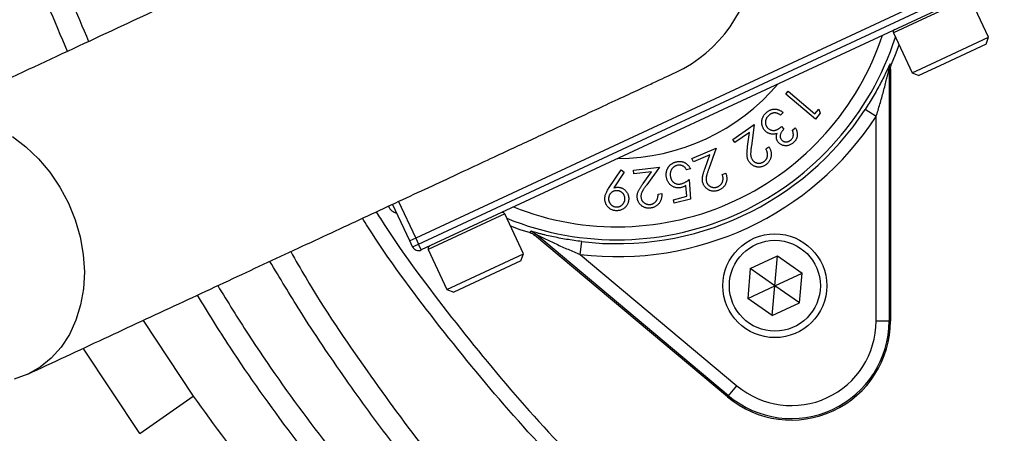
# Model space of a CAD drawing. Header units: millimetres. Extents: x 1055 to 2818, y 673 to 2898.
# Tile 7 of 44: x 1688 to 1839, y 1590 to 1654. Entities that reach past the tile are written whole.
import ezdxf

# ---------------------------------------------------------------- set-up
doc = ezdxf.new("R2010")
doc.units = ezdxf.units.MM

msp = doc.modelspace()

# ---------------------------------------------------------------- linework, layer by layer
at = {"color": 7, "linetype": 'Continuous', "lineweight": 25}
for p, q in [((1833.81, 1659.67), (1748.62, 1619.95)), ((1749.04, 1619.04), (1834.23, 1658.77)), ((1834.65, 1657.86), (1749.46, 1618.13)), ((1836.79, 1650.91), (1833.92, 1657.07)), ((1822.14, 1651.58), (1825.01, 1645.42)), ((1828.65, 1647.12), (1836.79, 1650.91)), ((1836.4, 1649.85), (1836.79, 1650.91)), ((1836.4, 1649.85), (1829.27, 1646.52)), ((1821.46, 1646.01), (1821.46, 1607.18)), ((1821.69, 1645.97), (1821.69, 1607.18)), ((1825.01, 1645.42), (1828.65, 1647.12)), ((1829.27, 1646.52), (1826.07, 1645.03)), ((1825.01, 1645.42), (1826.07, 1645.03)), ((1805.58, 1642.15), (1805.96, 1642.6)), ((1810.12, 1638.3), (1805.58, 1642.15)), ((1805.96, 1642.6), (1810.06, 1639.12)), ((1805.19, 1639.32), (1804.76, 1638.93)), ((1810.06, 1639.12), (1810.67, 1639.84)), ((1810.88, 1639.19), (1810.12, 1638.3)), ((1810.67, 1639.84), (1810.88, 1639.19)), ((1819.46, 1638.68), (1817.79, 1639.77)), ((1819.46, 1607.18), (1819.46, 1638.68)), ((1797.41, 1635.14), (1800.71, 1637.47)), ((1800.71, 1637.47), (1800.27, 1634.15)), ((1804.92, 1637.15), (1805.29, 1636.75)), ((1806.59, 1636.57), (1807.04, 1636.97)), ((1799.99, 1636.25), (1797.74, 1634.67)), ((1799.7, 1634.1), (1799.99, 1636.25)), ((1791.12, 1632.22), (1794.85, 1633.81)), ((1794.85, 1633.81), (1793.72, 1630.65)), ((1797.74, 1634.67), (1797.41, 1635.14)), ((1802.49, 1633.72), (1802.95, 1634.05)), ((1793.88, 1632.77), (1791.35, 1631.69)), ((1793.14, 1630.72), (1793.88, 1632.77)), ((1782.13, 1630.41), (1786.14, 1630.88)), ((1786.14, 1630.88), (1784.17, 1628.18)), ((1791.35, 1631.69), (1791.12, 1632.22)), ((1778.39, 1627.76), (1780.21, 1630.46)), ((1780.7, 1630.14), (1779.08, 1627.69)), ((1780.21, 1630.46), (1780.7, 1630.14)), ((1782.2, 1629.84), (1782.13, 1630.41)), ((1784.92, 1630.16), (1782.2, 1629.84)), ((1783.64, 1628.4), (1784.92, 1630.16)), ((1790.88, 1630.64), (1790.29, 1630.48)), ((1795.8, 1629.76), (1796.33, 1629.98)), ((1790.32, 1626.41), (1790.19, 1628.05)), ((1790.68, 1628.98), (1790.9, 1625.98)), ((1785.91, 1626.75), (1786.47, 1626.81)), ((1788.27, 1625.87), (1790.32, 1626.41)), ((1747.71, 1619.52), (1745.06, 1625.21)), ((1788.41, 1625.32), (1788.27, 1625.87)), ((1790.9, 1625.98), (1788.41, 1625.32)), ((1765.19, 1617.52), (1762.32, 1623.69)), ((1766.2, 1620.8), (1766.31, 1621.01)), ((1796.62, 1595.49), (1766.91, 1620.42)), ((1796.76, 1595.66), (1767.02, 1620.62)), ((1748.62, 1619.95), (1747.71, 1619.52)), ((1748.13, 1618.62), (1747.71, 1619.52)), ((1748.13, 1618.62), (1749.04, 1619.04)), ((1748.62, 1619.95), (1749.04, 1619.04)), ((1749.46, 1618.13), (1749.04, 1619.04)), ((1773.92, 1617.44), (1774.16, 1619.43)), ((1750.54, 1618.19), (1753.41, 1612.03)), ((1757.05, 1613.73), (1765.19, 1617.52)), ((1764.81, 1616.46), (1765.19, 1617.52)), ((1773.92, 1617.44), (1798.05, 1597.2)), ((1800.11, 1615.27), (1804.29, 1617.22)), ((1803.89, 1612.62), (1804.29, 1617.22)), ((1804.29, 1617.22), (1808.08, 1614.57)), ((1764.81, 1616.46), (1757.67, 1613.13)), ((1800.11, 1615.27), (1799.71, 1610.67)), ((1803.89, 1612.62), (1800.11, 1615.27)), ((1803.89, 1612.62), (1808.08, 1614.57)), ((1807.68, 1609.97), (1808.08, 1614.57)), ((1753.41, 1612.03), (1757.05, 1613.73)), ((1757.67, 1613.13), (1754.47, 1611.64)), ((1799.71, 1610.67), (1803.89, 1612.62)), ((1803.49, 1608.02), (1803.89, 1612.62)), ((1807.68, 1609.97), (1803.89, 1612.62)), ((1753.41, 1612.03), (1754.47, 1611.64)), ((1803.49, 1608.02), (1799.71, 1610.67)), ((1803.49, 1608.02), (1807.68, 1609.97)), ((1821.46, 1607.18), (1819.46, 1607.18)), ((1821.46, 1607.18), (1821.69, 1607.18)), ((1796.76, 1595.66), (1798.05, 1597.2)), ((1706.15, 1589.87), (1714.33, 1595.62)), ((1796.76, 1595.66), (1796.62, 1595.49))]:
    msp.add_line(p, q, dxfattribs=at)
at = {"color": 1, "linetype": 'Continuous', "lineweight": 25}
for p, q in [((1833.92, 1657.07), (1825.78, 1653.28)), ((1825.78, 1653.28), (1822.14, 1651.58)), ((1745.93, 1625.7), (1748.62, 1619.95)), ((1762.32, 1623.69), (1754.18, 1619.89)), ((1754.18, 1619.89), (1750.54, 1618.19)), ((1706.68, 1607.28), (1714.33, 1595.62)), ((1706.15, 1589.87), (1697.44, 1602.98))]:
    msp.add_line(p, q, dxfattribs=at)
at = {"color": 7, "linetype": 'Continuous', "lineweight": 25, "flags": 128}
for points in [[(1821.85, 1646.75), (1822.46, 1648.26), (1823, 1649.73)], [(1821.69, 1645.97), (1821.59, 1645.99), (1821.46, 1646.01)], [(1821.62, 1646.8), (1821.69, 1646.78), (1821.85, 1646.75)], [(1686.53, 1635.61), (1688.62, 1634.03), (1690.55, 1632.19), (1692.31, 1630.1), (1693.85, 1627.81), (1695.15, 1625.36), (1696.19, 1622.78), (1696.95, 1620.13), (1697.43, 1617.44), (1697.6, 1614.77), (1697.46, 1612.16), (1697.03, 1609.66), (1696.31, 1607.29), (1695.3, 1605.12), (1694.03, 1603.17), (1692.52, 1601.48), (1690.79, 1600.08), (1688.88, 1598.99), (1686.81, 1598.22)], [(1763.18, 1621.84), (1764.65, 1621.3), (1766.2, 1620.8)], [(1767.02, 1620.62), (1766.95, 1620.51), (1766.91, 1620.42)]]:
    msp.add_lwpolyline(points, dxfattribs=at)
at = {"color": 7, "linetype": 'Continuous', "lineweight": 25}
for radius in [8, 7]:
    msp.add_circle((1803.89, 1612.62), radius, dxfattribs=at)
for centre, radius, start, end in [((1967.95, 1773.48), 497, 94.4722, 263.0661), ((1967.95, 1773.48), 394.28, 181.3807, 261.2469), ((1967.95, 1773.48), 394, 181.3816, 261.2407), ((1779.59, 1664.73), 21.25, 295, 115.008), ((1822.5, 1651.75), 0.4, 115, 205), ((1823.46, 1646.01), 2, 156.8952, 179.9964), ((1779.59, 1664.73), 32.5, 270.1884, 319.8116), ((1779.59, 1664.73), 47.63, 263.1629, 326.8371), ((1779.59, 1664.73), 45.63, 263.1629, 326.8371), ((1761.96, 1623.52), 0.4, 25, 115), ((1765.73, 1619.09), 2, 50.0036, 73.1048), ((1750.9, 1618.36), 0.4, 115, 205), ((1749.04, 1619.04), 1, 205, 295), ((1806.43, 1607.18), 15.26, 230, 0), ((1806.43, 1607.18), 15.03, 230, 0), ((1806.43, 1607.18), 13.03, 230, 0)]:
    msp.add_arc(centre, radius, start, end, dxfattribs=at)
at = {"color": 1, "linetype": 'Continuous', "lineweight": 25}
for centre, radius, start, end in [((1967.95, 1773.48), 496.2, 94.4795, 263.0549), ((1967.95, 1773.48), 491.21, 94.5251, 262.9839), ((1967.95, 1773.48), 433.48, 95.1619, 262.0438), ((1967.95, 1773.48), 426.4, 95.2477, 261.911), ((1779.59, 1664.73), 45.03, 247.8805, 342.1195), ((1779.59, 1664.73), 43.03, 248.2745, 341.7255)]:
    msp.add_arc(centre, radius, start, end, dxfattribs=at)
at = {"color": 7, "linetype": 'Continuous', "lineweight": 25}
msp.add_ellipse((1746.2, 1625.72), major_axis=(-0.68, -1.88), ratio=0.999695, start_param=5.497939, end_param=6.39065, dxfattribs=at)
at = {"color": 1, "linetype": 'Continuous', "lineweight": 25}
for points, knots in [([(1677.22, 1640.44), (1675.97, 1643.12), (1672.3, 1650.96), (1667.13, 1664.38), (1661.6, 1680.79), (1656.98, 1697.67), (1653.24, 1714.96), (1650.44, 1732.61), (1648.63, 1750.56), (1647.84, 1768.75), (1648.08, 1786.82), (1649.35, 1804.7), (1651.59, 1822.34), (1654.83, 1840), (1659.12, 1857.62), (1664.46, 1875.14), (1670.73, 1892.16), (1677.89, 1908.64), (1685.87, 1924.54), (1694.8, 1940.13), (1704.7, 1955.34), (1715.54, 1970.09), (1727.09, 1984.06), (1739.27, 1997.21), (1752.01, 2009.54), (1765.54, 2021.26), (1779.85, 2032.3), (1794.9, 2042.62), (1810.29, 2051.92), (1825.95, 2060.24), (1841.8, 2067.58), (1858.17, 2074.12), (1875.05, 2079.72), (1888.39, 2083.55), (1896.1, 2085.16), (1897.95, 2085.55)], [0, 0, 0, 0, 0.015558, 0.045657, 0.075735, 0.106802, 0.137893, 0.16896, 0.200934, 0.232933, 0.264907, 0.296135, 0.327388, 0.358617, 0.390764, 0.422937, 0.455084, 0.486332, 0.517603, 0.548851, 0.581008, 0.613191, 0.645348, 0.676484, 0.707643, 0.738779, 0.770812, 0.802871, 0.834904, 0.865576, 0.896271, 0.926942, 0.958476, 0.990035, 1, 1, 1, 1]), ([(1897.95, 2075.32), (1896.7, 2075.05), (1889.99, 2073.62), (1878.05, 2070.16), (1862.03, 2064.88), (1846.21, 2058.59), (1830.62, 2051.39), (1815.44, 2043.35), (1800.74, 2034.47), (1786.54, 2024.79), (1772.77, 2014.25), (1759.49, 2002.84), (1746.75, 1990.58), (1734.83, 1977.73), (1723.75, 1964.33), (1713.5, 1950.47), (1703.95, 1935.91), (1695.15, 1920.7), (1687.15, 1904.86), (1680.14, 1888.75), (1674.12, 1872.43), (1669.05, 1855.96), (1664.87, 1839.07), (1661.62, 1821.81), (1659.35, 1804.22), (1658.09, 1786.73), (1657.84, 1769.4), (1658.55, 1752.27), (1660.22, 1735.05), (1662.88, 1717.78), (1666.57, 1700.54), (1671.41, 1682.77), (1677.62, 1664.82), (1682.69, 1651.86), (1685.89, 1645.35), (1686.24, 1644.65)], [0, 0, 0, 0, 0.007011, 0.03746, 0.067886, 0.099147, 0.130433, 0.161694, 0.192964, 0.224259, 0.255529, 0.287701, 0.319899, 0.352071, 0.383453, 0.41486, 0.446242, 0.478537, 0.510858, 0.543153, 0.574511, 0.605894, 0.637252, 0.669531, 0.701837, 0.734115, 0.765307, 0.796524, 0.827716, 0.85982, 0.89195, 0.924054, 0.960356, 0.995747, 1, 1, 1, 1]), ([(1695.02, 1648.74), (1693.02, 1653.4), (1688.79, 1663.28), (1683.42, 1678.78), (1678.72, 1695.11), (1674.96, 1711.85), (1672.18, 1728.94), (1670.43, 1746.34), (1669.78, 1763.47), (1670.16, 1780.27), (1671.51, 1796.69), (1673.82, 1813.17), (1677.13, 1829.66), (1681.43, 1846.09), (1686.62, 1862.11), (1692.65, 1877.65), (1699.46, 1892.7), (1707.16, 1907.51), (1715.77, 1922.01), (1725.27, 1936.17), (1735.57, 1949.81), (1746.67, 1962.88), (1758.53, 1975.35), (1771.22, 1987.27), (1784.76, 1998.56), (1799.11, 2009.16), (1813.78, 2018.71), (1828.68, 2027.2), (1843.72, 2034.7), (1859.35, 2041.41), (1875.54, 2047.26), (1891.8, 2052.16), (1902.71, 2054.58), (1907.95, 2055.75)], [0, 0, 0, 0, 0.02909, 0.061673, 0.094282, 0.126864, 0.160448, 0.194061, 0.227643, 0.259294, 0.290972, 0.322625, 0.355209, 0.38782, 0.420405, 0.451971, 0.483559, 0.515125, 0.547551, 0.580001, 0.612426, 0.644968, 0.677536, 0.710077, 0.74363, 0.777213, 0.810764, 0.842202, 0.873666, 0.905104, 0.937547, 0.970019, 1, 1, 1, 1]), ([(1907.95, 2050.64), (1903.24, 2049.6), (1893.1, 2047.35), (1877.84, 2042.79), (1862.01, 2037.16), (1846.4, 2030.54), (1831.07, 2022.95), (1816.21, 2014.5), (1801.88, 2005.2), (1788.12, 1995.09), (1774.85, 1984.13), (1762.13, 1972.31), (1750.03, 1959.66), (1738.94, 1946.61), (1728.82, 1933.26), (1719.66, 1919.69), (1711.19, 1905.53), (1703.47, 1890.82), (1696.52, 1875.59), (1690.51, 1860.13), (1685.42, 1844.51), (1681.25, 1828.77), (1677.95, 1812.68), (1675.57, 1796.28), (1674.16, 1779.62), (1673.75, 1762.9), (1674.37, 1746.19), (1675.99, 1729.55), (1678.62, 1712.85), (1682.29, 1696.15), (1687.03, 1679.53), (1692.31, 1664.19), (1696.42, 1654.57), (1698.26, 1650.26)], [0, 0, 0, 0, 0.027428, 0.058976, 0.090497, 0.123036, 0.155604, 0.188144, 0.220787, 0.253459, 0.286104, 0.319777, 0.353481, 0.387156, 0.418841, 0.45055, 0.482236, 0.514785, 0.54736, 0.57991, 0.611682, 0.643477, 0.675248, 0.707937, 0.740653, 0.773341, 0.806033, 0.838754, 0.871447, 0.905158, 0.938897, 0.972609, 1, 1, 1, 1]), ([(1907.95, 1479), (1904.5, 1479.87), (1897.41, 1481.66), (1886.86, 1484.95), (1876.6, 1488.62), (1866.81, 1492.6), (1857.48, 1496.85), (1848.31, 1501.45), (1839.24, 1506.4), (1830.3, 1511.65), (1821.49, 1517.23), (1812.86, 1523.1), (1804.03, 1529.54), (1795.05, 1536.59), (1785.97, 1544.31), (1777.18, 1552.37), (1768.66, 1560.82), (1760.42, 1569.64), (1752.5, 1578.84), (1744.94, 1588.36), (1737.68, 1598.34), (1731.38, 1607.66), (1727.69, 1613.83), (1726.17, 1616.37)], [0, 0, 0, 0, 0.045214, 0.092767, 0.14032, 0.18378, 0.227239, 0.270965, 0.314693, 0.359102, 0.403511, 0.44812, 0.492729, 0.54368, 0.594632, 0.645886, 0.69714, 0.749347, 0.801554, 0.854094, 0.906634, 0.961416, 1, 1, 1, 1]), ([(1718.14, 1612.63), (1719.68, 1610.12), (1724.13, 1602.85), (1732.36, 1591.34), (1742.45, 1578.5), (1752.95, 1566.6), (1763.73, 1555.56), (1775.17, 1544.99), (1787.28, 1534.93), (1800.04, 1525.44), (1813.26, 1516.65), (1826.93, 1508.59), (1841, 1501.29), (1855.61, 1494.7), (1870.73, 1488.85), (1886.34, 1483.88), (1898.77, 1480.49), (1906.05, 1479.11), (1907.95, 1478.75)], [0, 0, 0, 0, 0.0374683, 0.1085171, 0.1795107, 0.244423, 0.3093776, 0.3742886, 0.4408385, 0.5074358, 0.5739834, 0.6399783, 0.7060224, 0.7720146, 0.8399698, 0.9079827, 0.9759346, 1, 1, 1, 1]), ([(1907.95, 1475.67), (1905.76, 1476.1), (1898.28, 1477.57), (1885.71, 1480.93), (1870.34, 1485.8), (1855.14, 1491.6), (1840.16, 1498.29), (1825.45, 1505.87), (1811.43, 1514.12), (1798.11, 1522.96), (1785.49, 1532.31), (1773.29, 1542.37), (1761.56, 1553.14), (1750.34, 1564.58), (1739.61, 1576.72), (1729.47, 1589.58), (1721.19, 1601.12), (1716.65, 1608.48), (1715, 1611.17)], [0, 0, 0, 0, 0.027398, 0.093286, 0.15923, 0.225121, 0.293005, 0.360945, 0.428832, 0.493603, 0.558421, 0.623195, 0.689622, 0.756097, 0.822526, 0.891503, 0.960531, 1, 1, 1, 1]), ([(1714.33, 1595.62), (1717.64, 1591.07), (1724.28, 1581.95), (1735.21, 1569), (1746.81, 1556.62), (1759.09, 1544.91), (1771.98, 1533.91), (1785.45, 1523.68), (1799.48, 1514.24), (1814.05, 1505.6), (1829.1, 1497.76), (1844.56, 1490.78), (1860.37, 1484.67), (1877.45, 1479.19), (1893.33, 1475.06), (1903.92, 1473.1), (1907.95, 1472.36)], [0, 0, 0, 0, 0.071719, 0.143664, 0.215724, 0.287784, 0.359728, 0.431447, 0.503165, 0.57511, 0.647169, 0.719228, 0.791171, 0.862888, 0.94774, 1, 1, 1, 1])]:
    msp.add_open_spline(points, degree=3, knots=knots, dxfattribs=at)
at = {"color": 7, "linetype": 'Continuous', "lineweight": 25}
for points, knots in [([(1770.61, 1683.99), (1770.26, 1683.83), (1769.53, 1683.49), (1768.26, 1682.89), (1766.58, 1682.11), (1764.41, 1681.1), (1761.68, 1679.83), (1758.48, 1678.34), (1754.51, 1676.49), (1749.62, 1674.2), (1743.77, 1671.47), (1737, 1668.32), (1729.43, 1664.79), (1721.09, 1660.9), (1711.05, 1656.22), (1699.16, 1650.67), (1685.34, 1644.23), (1675.79, 1639.78), (1670.92, 1637.5)], [0, 0, 0, 0, 0.045612, 0.09487, 0.14776, 0.204343, 0.251452, 0.300846, 0.352481, 0.40634, 0.463527, 0.523114, 0.58503, 0.649247, 0.715813, 0.806528, 0.901245, 1, 1, 1, 1]), ([(1821.62, 1646.8), (1821.62, 1646.8), (1821.6, 1646.76), (1821.54, 1646.64), (1821.5, 1646.55), (1821.4, 1646.34), (1821.34, 1646.22), (1821.22, 1645.96), (1821.16, 1645.82), (1820.95, 1645.39), (1820.8, 1645.09), (1820.49, 1644.45), (1820.32, 1644.13), (1819.98, 1643.47), (1819.8, 1643.13), (1819.42, 1642.46), (1819.23, 1642.12), (1818.64, 1641.11), (1818.23, 1640.44), (1817.79, 1639.77)], [0, 0, 0, 0, 0.0625, 0.0625, 0.125, 0.125, 0.1875, 0.1875, 0.25, 0.25, 0.375, 0.375, 0.5, 0.5, 0.625, 0.625, 0.75, 0.75, 1, 1, 1, 1]), ([(1819.46, 1638.68), (1819.67, 1639.32), (1819.87, 1639.97), (1820.25, 1641.26), (1820.44, 1641.91), (1820.69, 1642.88), (1820.78, 1643.2), (1820.94, 1643.84), (1821.02, 1644.16), (1821.13, 1644.62), (1821.17, 1644.78), (1821.24, 1645.08), (1821.28, 1645.23), (1821.34, 1645.52), (1821.38, 1645.67), (1821.42, 1645.85), (1821.43, 1645.9), (1821.45, 1645.99), (1821.46, 1646.01), (1821.46, 1646.01)], [0, 0, 0, 0, 0.25, 0.25, 0.5, 0.5, 0.625, 0.625, 0.75, 0.75, 0.8125, 0.8125, 0.875, 0.875, 0.9375, 0.9375, 0.96875, 0.96875, 1, 1, 1, 1]), ([(1688.88, 1598.99), (1692.81, 1600.82), (1700.61, 1604.46), (1712.11, 1609.82), (1723.19, 1614.99), (1733.77, 1619.92), (1743.71, 1624.55), (1752.91, 1628.84), (1760.9, 1632.57), (1767.63, 1635.71), (1773.1, 1638.26), (1777.56, 1640.34), (1781.11, 1641.99), (1783.81, 1643.25), (1785.78, 1644.17), (1787.29, 1644.87), (1788.15, 1645.27), (1788.57, 1645.47)], [0, 0, 0, 0, 0.079672, 0.158063, 0.235188, 0.311063, 0.385659, 0.459013, 0.53115, 0.593176, 0.654205, 0.714316, 0.773474, 0.831589, 0.888661, 0.944796, 1, 1, 1, 1]), ([(1802.36, 1636.52), (1802.3, 1636.58), (1802.2, 1636.71), (1802.07, 1636.93), (1801.97, 1637.17), (1801.92, 1637.37), (1801.88, 1637.54), (1801.87, 1637.67), (1801.87, 1637.8), (1801.87, 1637.93), (1801.88, 1638.06), (1801.91, 1638.18), (1801.94, 1638.31), (1801.99, 1638.47), (1802.07, 1638.67), (1802.21, 1638.9), (1802.38, 1639.12), (1802.51, 1639.24), (1802.58, 1639.31)], [0, 0, 0, 0, 0.08049, 0.160316, 0.241406, 0.324826, 0.36713, 0.408741, 0.449882, 0.49078, 0.531611, 0.57261, 0.61377, 0.655559, 0.739451, 0.82411, 0.910396, 1, 1, 1, 1]), ([(1802.95, 1638.87), (1802.92, 1638.84), (1802.84, 1638.77), (1802.74, 1638.65), (1802.66, 1638.53), (1802.58, 1638.41), (1802.53, 1638.29), (1802.48, 1638.16), (1802.46, 1638.02), (1802.44, 1637.89), (1802.44, 1637.75), (1802.45, 1637.62), (1802.47, 1637.5), (1802.5, 1637.38), (1802.55, 1637.26), (1802.61, 1637.15), (1802.68, 1637.05), (1802.73, 1636.98), (1802.76, 1636.95)], [0, 0, 0, 0, 0.073125, 0.143217, 0.210323, 0.275692, 0.338905, 0.401961, 0.46481, 0.528068, 0.590615, 0.651261, 0.710195, 0.76781, 0.824739, 0.882195, 0.940271, 1, 1, 1, 1]), ([(1802.58, 1639.31), (1802.62, 1639.35), (1802.72, 1639.43), (1802.86, 1639.54), (1803.02, 1639.63), (1803.17, 1639.7), (1803.33, 1639.76), (1803.49, 1639.8), (1803.66, 1639.83), (1803.82, 1639.84), (1804, 1639.84), (1804.17, 1639.81), (1804.34, 1639.77), (1804.51, 1639.72), (1804.68, 1639.64), (1804.85, 1639.55), (1805.02, 1639.44), (1805.14, 1639.36), (1805.19, 1639.32)], [0, 0, 0, 0, 0.065233, 0.128546, 0.18938, 0.248681, 0.307326, 0.365483, 0.423134, 0.48184, 0.540669, 0.600563, 0.66096, 0.7233, 0.788361, 0.855682, 0.92634, 1, 1, 1, 1]), ([(1803.87, 1639.26), (1803.83, 1639.26), (1803.75, 1639.25), (1803.63, 1639.23), (1803.51, 1639.2), (1803.39, 1639.16), (1803.28, 1639.11), (1803.17, 1639.04), (1803.06, 1638.96), (1802.99, 1638.9), (1802.95, 1638.87)], [0, 0, 0, 0, 0.120816, 0.240361, 0.359175, 0.480083, 0.604065, 0.731075, 0.86309, 1, 1, 1, 1]), ([(1804.76, 1638.93), (1804.72, 1638.96), (1804.64, 1639.01), (1804.52, 1639.07), (1804.4, 1639.13), (1804.29, 1639.18), (1804.18, 1639.21), (1804.07, 1639.24), (1803.97, 1639.25), (1803.9, 1639.26), (1803.87, 1639.26)], [0, 0, 0, 0, 0.151311, 0.2947844, 0.4293485, 0.5571567, 0.6769551, 0.789378, 0.8979, 1, 1, 1, 1]), ([(1802.76, 1636.95), (1802.8, 1636.91), (1802.88, 1636.83), (1803.02, 1636.73), (1803.17, 1636.65), (1803.34, 1636.59), (1803.51, 1636.56), (1803.69, 1636.55), (1803.87, 1636.56), (1804.01, 1636.6), (1804.13, 1636.64), (1804.23, 1636.68), (1804.33, 1636.74), (1804.44, 1636.8), (1804.55, 1636.87), (1804.67, 1636.96), (1804.8, 1637.05), (1804.88, 1637.12), (1804.92, 1637.15)], [0, 0, 0, 0, 0.070351, 0.139829, 0.210386, 0.282856, 0.355477, 0.427113, 0.498328, 0.571857, 0.610974, 0.653845, 0.700687, 0.752113, 0.807293, 0.867309, 0.931171, 1, 1, 1, 1]), ([(1807.04, 1636.97), (1807.07, 1636.92), (1807.12, 1636.81), (1807.2, 1636.65), (1807.25, 1636.49), (1807.3, 1636.33), (1807.32, 1636.17), (1807.34, 1636.02), (1807.34, 1635.86), (1807.33, 1635.71), (1807.3, 1635.56), (1807.26, 1635.41), (1807.21, 1635.28), (1807.14, 1635.14), (1807.07, 1635.01), (1806.98, 1634.89), (1806.88, 1634.78), (1806.8, 1634.71), (1806.76, 1634.67)], [0, 0, 0, 0, 0.072876, 0.143311, 0.210731, 0.275891, 0.339367, 0.401524, 0.462406, 0.523372, 0.583442, 0.642537, 0.701083, 0.759269, 0.817864, 0.877066, 0.937552, 1, 1, 1, 1]), ([(1803.35, 1635.99), (1803.3, 1636), (1803.21, 1636.02), (1803.06, 1636.06), (1802.93, 1636.11), (1802.8, 1636.17), (1802.68, 1636.24), (1802.56, 1636.32), (1802.46, 1636.42), (1802.39, 1636.49), (1802.36, 1636.52)], [0, 0, 0, 0, 0.130176, 0.257641, 0.382472, 0.505654, 0.627347, 0.749916, 0.873799, 1, 1, 1, 1]), ([(1804.22, 1636.09), (1804.15, 1636.06), (1804, 1636.01), (1803.79, 1635.98), (1803.57, 1635.97), (1803.42, 1635.99), (1803.35, 1635.99)], [0, 0, 0, 0, 0.258289, 0.508041, 0.753794, 1, 1, 1, 1]), ([(1804.47, 1634.67), (1804.43, 1634.72), (1804.35, 1634.81), (1804.25, 1634.97), (1804.19, 1635.13), (1804.14, 1635.31), (1804.12, 1635.49), (1804.13, 1635.68), (1804.16, 1635.88), (1804.2, 1636.02), (1804.22, 1636.09)], [0, 0, 0, 0, 0.124208, 0.244077, 0.361098, 0.479308, 0.599766, 0.725296, 0.85828, 1, 1, 1, 1]), ([(1805.29, 1636.75), (1805.24, 1636.7), (1805.15, 1636.61), (1805.02, 1636.46), (1804.92, 1636.3), (1804.83, 1636.14), (1804.77, 1635.98), (1804.72, 1635.83), (1804.71, 1635.68), (1804.71, 1635.54), (1804.74, 1635.41), (1804.78, 1635.29), (1804.85, 1635.18), (1804.9, 1635.11), (1804.93, 1635.08)], [0, 0, 0, 0, 0.105627, 0.206846, 0.305525, 0.402352, 0.494262, 0.577913, 0.655294, 0.728021, 0.797651, 0.865063, 0.931748, 1, 1, 1, 1]), ([(1806.38, 1635.1), (1806.42, 1635.14), (1806.51, 1635.23), (1806.61, 1635.38), (1806.69, 1635.54), (1806.72, 1635.68), (1806.74, 1635.8), (1806.74, 1635.89), (1806.74, 1635.99), (1806.72, 1636.1), (1806.7, 1636.21), (1806.67, 1636.32), (1806.63, 1636.45), (1806.6, 1636.53), (1806.59, 1636.57)], [0, 0, 0, 0, 0.116369, 0.227726, 0.335732, 0.444798, 0.501641, 0.560927, 0.624144, 0.690598, 0.761292, 0.836337, 0.915373, 1, 1, 1, 1]), ([(1799.97, 1631.66), (1799.92, 1631.73), (1799.83, 1631.86), (1799.73, 1632.09), (1799.66, 1632.33), (1799.62, 1632.53), (1799.61, 1632.71), (1799.6, 1632.86), (1799.6, 1633.03), (1799.61, 1633.21), (1799.62, 1633.41), (1799.64, 1633.62), (1799.67, 1633.85), (1799.69, 1634.01), (1799.7, 1634.1)], [0, 0, 0, 0, 0.098986, 0.196353, 0.293686, 0.392562, 0.445858, 0.50552, 0.571493, 0.643854, 0.722895, 0.808854, 0.900941, 1, 1, 1, 1]), ([(1800.27, 1634.15), (1800.26, 1634.07), (1800.24, 1633.92), (1800.21, 1633.69), (1800.19, 1633.49), (1800.18, 1633.3), (1800.17, 1633.14), (1800.16, 1632.99), (1800.16, 1632.86), (1800.17, 1632.71), (1800.2, 1632.54), (1800.25, 1632.35), (1800.33, 1632.16), (1800.4, 1632.05), (1800.43, 1632)], [0, 0, 0, 0, 0.110152, 0.211607, 0.304205, 0.388626, 0.464449, 0.531982, 0.591053, 0.641992, 0.733771, 0.822894, 0.911461, 1, 1, 1, 1]), ([(1802.95, 1634.05), (1802.99, 1633.99), (1803.07, 1633.87), (1803.16, 1633.68), (1803.24, 1633.49), (1803.29, 1633.3), (1803.33, 1633.11), (1803.34, 1632.92), (1803.34, 1632.72), (1803.31, 1632.53), (1803.27, 1632.34), (1803.21, 1632.15), (1803.13, 1631.98), (1803.04, 1631.81), (1802.93, 1631.66), (1802.8, 1631.52), (1802.66, 1631.38), (1802.55, 1631.3), (1802.5, 1631.26)], [0, 0, 0, 0, 0.068765, 0.134831, 0.198703, 0.261344, 0.323294, 0.384557, 0.446196, 0.509126, 0.571511, 0.632282, 0.692333, 0.752072, 0.812072, 0.872781, 0.935441, 1, 1, 1, 1]), ([(1806.76, 1634.67), (1806.71, 1634.62), (1806.59, 1634.52), (1806.4, 1634.41), (1806.19, 1634.31), (1805.98, 1634.24), (1805.76, 1634.2), (1805.55, 1634.19), (1805.34, 1634.21), (1805.13, 1634.25), (1804.94, 1634.32), (1804.76, 1634.42), (1804.6, 1634.53), (1804.51, 1634.62), (1804.47, 1634.67)], [0, 0, 0, 0, 0.089747, 0.177565, 0.265242, 0.353177, 0.440294, 0.5245, 0.606822, 0.688846, 0.769507, 0.847568, 0.923753, 1, 1, 1, 1]), ([(1804.93, 1635.08), (1804.95, 1635.06), (1804.99, 1635.01), (1805.07, 1634.95), (1805.14, 1634.9), (1805.23, 1634.86), (1805.31, 1634.83), (1805.41, 1634.81), (1805.51, 1634.79), (1805.61, 1634.79), (1805.71, 1634.79), (1805.81, 1634.8), (1805.91, 1634.83), (1806.01, 1634.86), (1806.11, 1634.91), (1806.2, 1634.96), (1806.29, 1635.03), (1806.35, 1635.08), (1806.38, 1635.1)], [0, 0, 0, 0, 0.059347, 0.117285, 0.173873, 0.230618, 0.288528, 0.347828, 0.408537, 0.472478, 0.536908, 0.600021, 0.663828, 0.727465, 0.792983, 0.859512, 0.928302, 1, 1, 1, 1]), ([(1802.2, 1631.74), (1802.23, 1631.77), (1802.31, 1631.82), (1802.41, 1631.92), (1802.49, 1632.01), (1802.57, 1632.12), (1802.63, 1632.23), (1802.69, 1632.35), (1802.73, 1632.47), (1802.75, 1632.6), (1802.77, 1632.73), (1802.77, 1632.87), (1802.76, 1633.01), (1802.73, 1633.15), (1802.69, 1633.29), (1802.64, 1633.43), (1802.57, 1633.58), (1802.52, 1633.67), (1802.49, 1633.72)], [0, 0, 0, 0, 0.062444, 0.123187, 0.181919, 0.239881, 0.297211, 0.354213, 0.41225, 0.471498, 0.531837, 0.592661, 0.654616, 0.718219, 0.783773, 0.852509, 0.92427, 1, 1, 1, 1]), ([(1787.24, 1629.16), (1787.23, 1629.21), (1787.21, 1629.3), (1787.18, 1629.44), (1787.17, 1629.58), (1787.16, 1629.72), (1787.16, 1629.86), (1787.18, 1630), (1787.2, 1630.14), (1787.23, 1630.27), (1787.26, 1630.4), (1787.31, 1630.53), (1787.36, 1630.65), (1787.42, 1630.77), (1787.49, 1630.88), (1787.57, 1630.99), (1787.65, 1631.09), (1787.74, 1631.19), (1787.84, 1631.28), (1787.95, 1631.36), (1788.06, 1631.43), (1788.18, 1631.5), (1788.3, 1631.57), (1788.43, 1631.62), (1788.57, 1631.67), (1788.67, 1631.7), (1788.71, 1631.71)], [0, 0, 0, 0, 0.043931, 0.087311, 0.130042, 0.17232, 0.214181, 0.255787, 0.29781, 0.339914, 0.381749, 0.422956, 0.463456, 0.503229, 0.542928, 0.582728, 0.622157, 0.662401, 0.702835, 0.743211, 0.784167, 0.825517, 0.867416, 0.910418, 0.95467, 1, 1, 1, 1]), ([(1788.82, 1631.17), (1788.77, 1631.15), (1788.68, 1631.12), (1788.55, 1631.07), (1788.43, 1631), (1788.32, 1630.92), (1788.21, 1630.83), (1788.12, 1630.72), (1788.03, 1630.61), (1787.96, 1630.48), (1787.89, 1630.34), (1787.84, 1630.2), (1787.8, 1630.06), (1787.78, 1629.91), (1787.77, 1629.76), (1787.78, 1629.61), (1787.8, 1629.45), (1787.82, 1629.35), (1787.84, 1629.29)], [0, 0, 0, 0, 0.061252, 0.121037, 0.179436, 0.238132, 0.29678, 0.356728, 0.417742, 0.481763, 0.546046, 0.609241, 0.672014, 0.734618, 0.798363, 0.863613, 0.930483, 1, 1, 1, 1]), ([(1788.71, 1631.71), (1788.77, 1631.72), (1788.88, 1631.75), (1789.06, 1631.78), (1789.22, 1631.78), (1789.39, 1631.78), (1789.55, 1631.75), (1789.7, 1631.72), (1789.86, 1631.66), (1790.01, 1631.6), (1790.15, 1631.52), (1790.29, 1631.42), (1790.41, 1631.32), (1790.52, 1631.21), (1790.63, 1631.08), (1790.72, 1630.94), (1790.81, 1630.8), (1790.85, 1630.69), (1790.88, 1630.64)], [0, 0, 0, 0, 0.066934, 0.131954, 0.194817, 0.256509, 0.317552, 0.378566, 0.43987, 0.501982, 0.564066, 0.625471, 0.686162, 0.746445, 0.807972, 0.870484, 0.934206, 1, 1, 1, 1]), ([(1790.29, 1630.48), (1790.26, 1630.53), (1790.21, 1630.63), (1790.12, 1630.76), (1790.03, 1630.87), (1789.92, 1630.96), (1789.81, 1631.04), (1789.68, 1631.1), (1789.55, 1631.15), (1789.41, 1631.19), (1789.26, 1631.21), (1789.11, 1631.21), (1788.96, 1631.2), (1788.87, 1631.18), (1788.82, 1631.17)], [0, 0, 0, 0, 0.0955966, 0.1839852, 0.2668226, 0.3446664, 0.4216796, 0.4993741, 0.579843, 0.6637028, 0.7489464, 0.8324482, 0.9158749, 1, 1, 1, 1]), ([(1802.5, 1631.26), (1802.44, 1631.22), (1802.33, 1631.15), (1802.16, 1631.06), (1801.99, 1630.99), (1801.81, 1630.94), (1801.64, 1630.9), (1801.46, 1630.89), (1801.28, 1630.9), (1801.1, 1630.92), (1800.93, 1630.97), (1800.76, 1631.02), (1800.61, 1631.09), (1800.46, 1631.18), (1800.32, 1631.28), (1800.19, 1631.39), (1800.07, 1631.52), (1800, 1631.61), (1799.97, 1631.66)], [0, 0, 0, 0, 0.070107, 0.137522, 0.202395, 0.265777, 0.327936, 0.389752, 0.452046, 0.515309, 0.578467, 0.639792, 0.699769, 0.758962, 0.817945, 0.877679, 0.937831, 1, 1, 1, 1]), ([(1800.43, 1632), (1800.46, 1631.97), (1800.51, 1631.9), (1800.59, 1631.81), (1800.68, 1631.74), (1800.78, 1631.67), (1800.88, 1631.61), (1801, 1631.57), (1801.11, 1631.53), (1801.24, 1631.51), (1801.37, 1631.49), (1801.49, 1631.49), (1801.61, 1631.5), (1801.74, 1631.52), (1801.85, 1631.56), (1801.97, 1631.61), (1802.09, 1631.67), (1802.16, 1631.72), (1802.2, 1631.74)], [0, 0, 0, 0, 0.062297, 0.123158, 0.18265, 0.242216, 0.302079, 0.362648, 0.424969, 0.489693, 0.554248, 0.61752, 0.679767, 0.741759, 0.804352, 0.867565, 0.932598, 1, 1, 1, 1]), ([(1787.84, 1629.29), (1787.85, 1629.25), (1787.88, 1629.15), (1787.93, 1629.02), (1787.99, 1628.9), (1788.07, 1628.79), (1788.15, 1628.69), (1788.24, 1628.6), (1788.34, 1628.51), (1788.45, 1628.44), (1788.57, 1628.38), (1788.7, 1628.34), (1788.82, 1628.3), (1788.96, 1628.28), (1789.09, 1628.28), (1789.24, 1628.29), (1789.38, 1628.3), (1789.48, 1628.33), (1789.53, 1628.34)], [0, 0, 0, 0, 0.067074, 0.131384, 0.194023, 0.254422, 0.313935, 0.372981, 0.43215, 0.492608, 0.553223, 0.613004, 0.67345, 0.734045, 0.796914, 0.861949, 0.929146, 1, 1, 1, 1]), ([(1792.89, 1628.27), (1792.86, 1628.34), (1792.8, 1628.5), (1792.75, 1628.74), (1792.73, 1628.99), (1792.74, 1629.2), (1792.76, 1629.38), (1792.79, 1629.52), (1792.82, 1629.69), (1792.87, 1629.86), (1792.92, 1630.06), (1792.99, 1630.26), (1793.06, 1630.48), (1793.12, 1630.64), (1793.14, 1630.72)], [0, 0, 0, 0, 0.098906, 0.1963, 0.293657, 0.392564, 0.446003, 0.505381, 0.571206, 0.643853, 0.723089, 0.808604, 0.900788, 1, 1, 1, 1]), ([(1793.72, 1630.65), (1793.69, 1630.57), (1793.64, 1630.43), (1793.56, 1630.21), (1793.5, 1630.02), (1793.44, 1629.84), (1793.4, 1629.68), (1793.36, 1629.53), (1793.33, 1629.4), (1793.31, 1629.25), (1793.3, 1629.08), (1793.31, 1628.88), (1793.35, 1628.69), (1793.4, 1628.57), (1793.42, 1628.5)], [0, 0, 0, 0, 0.109875, 0.211345, 0.304439, 0.389151, 0.464788, 0.532179, 0.591734, 0.642489, 0.734309, 0.823288, 0.911271, 1, 1, 1, 1]), ([(1795.09, 1627.88), (1795.13, 1627.9), (1795.22, 1627.93), (1795.34, 1628), (1795.44, 1628.08), (1795.54, 1628.17), (1795.62, 1628.26), (1795.7, 1628.37), (1795.77, 1628.48), (1795.82, 1628.6), (1795.86, 1628.73), (1795.9, 1628.86), (1795.91, 1629), (1795.92, 1629.14), (1795.91, 1629.29), (1795.88, 1629.44), (1795.85, 1629.6), (1795.82, 1629.7), (1795.8, 1629.76)], [0, 0, 0, 0, 0.06295, 0.123497, 0.182163, 0.240191, 0.297344, 0.354409, 0.412765, 0.471939, 0.532067, 0.592986, 0.654634, 0.718395, 0.783834, 0.852785, 0.924446, 1, 1, 1, 1]), ([(1796.33, 1629.98), (1796.35, 1629.91), (1796.4, 1629.78), (1796.45, 1629.58), (1796.48, 1629.37), (1796.5, 1629.18), (1796.49, 1628.98), (1796.46, 1628.79), (1796.42, 1628.6), (1796.35, 1628.41), (1796.27, 1628.23), (1796.18, 1628.06), (1796.06, 1627.91), (1795.94, 1627.77), (1795.79, 1627.64), (1795.64, 1627.53), (1795.47, 1627.43), (1795.35, 1627.37), (1795.28, 1627.34)], [0, 0, 0, 0, 0.068438, 0.134689, 0.198753, 0.261134, 0.323062, 0.384479, 0.446207, 0.508888, 0.571235, 0.632443, 0.692375, 0.752017, 0.812066, 0.873019, 0.935325, 1, 1, 1, 1]), ([(1777.71, 1626.01), (1777.71, 1626.07), (1777.72, 1626.2), (1777.75, 1626.39), (1777.79, 1626.59), (1777.86, 1626.79), (1777.95, 1627.01), (1778.07, 1627.24), (1778.22, 1627.5), (1778.33, 1627.67), (1778.39, 1627.76)], [0, 0, 0, 0, 0.098578, 0.200151, 0.305766, 0.416552, 0.537689, 0.674866, 0.828656, 1, 1, 1, 1]), ([(1779.08, 1627.69), (1779.14, 1627.71), (1779.24, 1627.74), (1779.4, 1627.77), (1779.55, 1627.79), (1779.65, 1627.8), (1779.7, 1627.8)], [0, 0, 0, 0, 0.2681359, 0.522191, 0.7660232, 1, 1, 1, 1]), ([(1779.7, 1627.8), (1779.75, 1627.8), (1779.87, 1627.79), (1780.04, 1627.77), (1780.2, 1627.73), (1780.35, 1627.67), (1780.5, 1627.6), (1780.64, 1627.51), (1780.78, 1627.4), (1780.9, 1627.28), (1781.02, 1627.15), (1781.12, 1627.01), (1781.21, 1626.86), (1781.27, 1626.71), (1781.33, 1626.55), (1781.37, 1626.38), (1781.39, 1626.2), (1781.39, 1626.08), (1781.4, 1626.02)], [0, 0, 0, 0, 0.063266, 0.125206, 0.185595, 0.245047, 0.30516, 0.365649, 0.427534, 0.491611, 0.555913, 0.618348, 0.680316, 0.742066, 0.804206, 0.867852, 0.932664, 1, 1, 1, 1]), ([(1782.72, 1626.14), (1782.71, 1626.22), (1782.7, 1626.39), (1782.71, 1626.63), (1782.76, 1626.87), (1782.83, 1627.07), (1782.9, 1627.23), (1782.97, 1627.37), (1783.05, 1627.51), (1783.14, 1627.67), (1783.25, 1627.84), (1783.37, 1628.02), (1783.5, 1628.21), (1783.59, 1628.34), (1783.64, 1628.4)], [0, 0, 0, 0, 0.099025, 0.196526, 0.293418, 0.392623, 0.445854, 0.505514, 0.571576, 0.643937, 0.723206, 0.808506, 0.901197, 1, 1, 1, 1]), ([(1784.17, 1628.18), (1784.12, 1628.12), (1784.03, 1627.99), (1783.9, 1627.81), (1783.79, 1627.64), (1783.68, 1627.48), (1783.59, 1627.34), (1783.52, 1627.21), (1783.46, 1627.1), (1783.39, 1626.96), (1783.33, 1626.8), (1783.29, 1626.61), (1783.27, 1626.41), (1783.28, 1626.28), (1783.29, 1626.22)], [0, 0, 0, 0, 0.110131, 0.211812, 0.304794, 0.389097, 0.465042, 0.532246, 0.591362, 0.642379, 0.733987, 0.822835, 0.911351, 1, 1, 1, 1]), ([(1789.54, 1627.77), (1789.48, 1627.75), (1789.35, 1627.72), (1789.16, 1627.7), (1788.97, 1627.69), (1788.79, 1627.7), (1788.61, 1627.74), (1788.44, 1627.79), (1788.27, 1627.86), (1788.1, 1627.95), (1787.95, 1628.05), (1787.81, 1628.17), (1787.68, 1628.3), (1787.56, 1628.45), (1787.46, 1628.61), (1787.37, 1628.78), (1787.3, 1628.96), (1787.26, 1629.09), (1787.24, 1629.16)], [0, 0, 0, 0, 0.066094, 0.129319, 0.190871, 0.251488, 0.311166, 0.3707, 0.431301, 0.493033, 0.555394, 0.616677, 0.677518, 0.738955, 0.801251, 0.865019, 0.931228, 1, 1, 1, 1]), ([(1789.53, 1628.34), (1789.58, 1628.35), (1789.66, 1628.38), (1789.8, 1628.43), (1789.94, 1628.49), (1790.08, 1628.57), (1790.22, 1628.65), (1790.37, 1628.75), (1790.53, 1628.86), (1790.63, 1628.94), (1790.68, 1628.98)], [0, 0, 0, 0, 0.101914, 0.2103, 0.323909, 0.444896, 0.572669, 0.707486, 0.850464, 1, 1, 1, 1]), ([(1790.19, 1628.05), (1790.13, 1628.02), (1790.02, 1627.96), (1789.86, 1627.88), (1789.7, 1627.81), (1789.59, 1627.78), (1789.54, 1627.77)], [0, 0, 0, 0, 0.274908, 0.532164, 0.774545, 1, 1, 1, 1]), ([(1795.28, 1627.34), (1795.22, 1627.32), (1795.1, 1627.27), (1794.91, 1627.22), (1794.73, 1627.18), (1794.55, 1627.17), (1794.37, 1627.17), (1794.19, 1627.2), (1794.02, 1627.24), (1793.85, 1627.31), (1793.69, 1627.39), (1793.54, 1627.48), (1793.4, 1627.58), (1793.27, 1627.69), (1793.16, 1627.82), (1793.05, 1627.96), (1792.96, 1628.11), (1792.92, 1628.21), (1792.89, 1628.27)], [0, 0, 0, 0, 0.0702493, 0.1374034, 0.2025096, 0.2656825, 0.3277643, 0.3898801, 0.4521713, 0.5153372, 0.5785435, 0.6398442, 0.6997239, 0.7593091, 0.8180785, 0.8776283, 0.9379295, 1, 1, 1, 1]), ([(1793.42, 1628.5), (1793.44, 1628.47), (1793.47, 1628.39), (1793.53, 1628.29), (1793.61, 1628.19), (1793.69, 1628.11), (1793.78, 1628.03), (1793.88, 1627.96), (1793.99, 1627.9), (1794.1, 1627.85), (1794.23, 1627.81), (1794.35, 1627.78), (1794.47, 1627.77), (1794.6, 1627.76), (1794.72, 1627.77), (1794.84, 1627.79), (1794.97, 1627.83), (1795.05, 1627.86), (1795.09, 1627.88)], [0, 0, 0, 0, 0.06234, 0.123226, 0.1827, 0.24203, 0.301885, 0.362918, 0.424902, 0.489637, 0.554708, 0.617661, 0.679954, 0.742206, 0.804257, 0.86753, 0.932601, 1, 1, 1, 1]), ([(1779.55, 1627.27), (1779.51, 1627.27), (1779.43, 1627.27), (1779.3, 1627.26), (1779.18, 1627.23), (1779.07, 1627.19), (1778.96, 1627.13), (1778.85, 1627.07), (1778.75, 1627), (1778.66, 1626.91), (1778.58, 1626.82), (1778.5, 1626.72), (1778.44, 1626.61), (1778.38, 1626.5), (1778.34, 1626.39), (1778.32, 1626.27), (1778.3, 1626.15), (1778.29, 1626.06), (1778.29, 1626.02)], [0, 0, 0, 0, 0.0651, 0.128126, 0.190082, 0.251139, 0.311895, 0.373619, 0.436293, 0.50066, 0.565199, 0.628242, 0.689576, 0.750019, 0.811021, 0.872409, 0.935598, 1, 1, 1, 1]), ([(1780.81, 1626.02), (1780.81, 1626.06), (1780.81, 1626.14), (1780.79, 1626.27), (1780.76, 1626.39), (1780.72, 1626.5), (1780.67, 1626.61), (1780.6, 1626.71), (1780.53, 1626.81), (1780.44, 1626.91), (1780.35, 1626.99), (1780.25, 1627.07), (1780.15, 1627.13), (1780.04, 1627.18), (1779.92, 1627.23), (1779.8, 1627.25), (1779.68, 1627.27), (1779.6, 1627.27), (1779.55, 1627.27)], [0, 0, 0, 0, 0.064602, 0.12751, 0.188931, 0.250047, 0.310862, 0.372042, 0.434776, 0.499786, 0.564388, 0.627493, 0.688887, 0.749775, 0.810837, 0.872285, 0.935536, 1, 1, 1, 1]), ([(1783.29, 1626.22), (1783.29, 1626.18), (1783.3, 1626.1), (1783.34, 1625.98), (1783.38, 1625.87), (1783.43, 1625.76), (1783.5, 1625.66), (1783.57, 1625.57), (1783.66, 1625.48), (1783.76, 1625.4), (1783.86, 1625.33), (1783.97, 1625.27), (1784.08, 1625.22), (1784.2, 1625.18), (1784.32, 1625.15), (1784.45, 1625.14), (1784.58, 1625.14), (1784.67, 1625.15), (1784.71, 1625.15)], [0, 0, 0, 0, 0.062599, 0.123118, 0.182898, 0.241967, 0.301598, 0.362397, 0.424364, 0.488874, 0.553781, 0.61659, 0.679094, 0.741516, 0.804065, 0.867405, 0.932988, 1, 1, 1, 1]), ([(1784.71, 1625.15), (1784.75, 1625.16), (1784.85, 1625.17), (1784.98, 1625.21), (1785.1, 1625.25), (1785.22, 1625.3), (1785.32, 1625.37), (1785.43, 1625.45), (1785.52, 1625.54), (1785.61, 1625.64), (1785.68, 1625.75), (1785.75, 1625.87), (1785.8, 1625.99), (1785.85, 1626.13), (1785.88, 1626.27), (1785.9, 1626.42), (1785.91, 1626.58), (1785.91, 1626.69), (1785.91, 1626.75)], [0, 0, 0, 0, 0.062486, 0.12296, 0.182167, 0.239505, 0.29667, 0.354283, 0.41244, 0.471754, 0.53187, 0.59236, 0.654439, 0.718369, 0.783932, 0.852345, 0.92448, 1, 1, 1, 1]), ([(1786.47, 1626.81), (1786.48, 1626.74), (1786.49, 1626.6), (1786.48, 1626.39), (1786.45, 1626.19), (1786.41, 1626), (1786.35, 1625.82), (1786.27, 1625.64), (1786.17, 1625.47), (1786.06, 1625.31), (1785.93, 1625.16), (1785.79, 1625.03), (1785.64, 1624.91), (1785.48, 1624.81), (1785.31, 1624.73), (1785.13, 1624.67), (1784.94, 1624.62), (1784.81, 1624.6), (1784.74, 1624.59)], [0, 0, 0, 0, 0.0686451, 0.1347031, 0.1985081, 0.2612695, 0.3227212, 0.3842777, 0.4460669, 0.5089565, 0.5714725, 0.63234, 0.6923998, 0.7521112, 0.8118178, 0.8728966, 0.9351897, 1, 1, 1, 1]), ([(1779.53, 1624.18), (1779.44, 1624.18), (1779.28, 1624.19), (1779.05, 1624.23), (1778.82, 1624.31), (1778.61, 1624.41), (1778.41, 1624.55), (1778.23, 1624.7), (1778.08, 1624.89), (1777.95, 1625.09), (1777.84, 1625.31), (1777.77, 1625.54), (1777.72, 1625.77), (1777.71, 1625.93), (1777.71, 1626.01)], [0, 0, 0, 0, 0.084892, 0.168239, 0.25029, 0.333679, 0.416919, 0.498688, 0.581182, 0.665283, 0.74988, 0.833356, 0.915933, 1, 1, 1, 1]), ([(1778.29, 1626.02), (1778.29, 1625.98), (1778.3, 1625.89), (1778.31, 1625.77), (1778.34, 1625.65), (1778.38, 1625.54), (1778.43, 1625.43), (1778.5, 1625.32), (1778.57, 1625.22), (1778.66, 1625.13), (1778.75, 1625.05), (1778.85, 1624.97), (1778.96, 1624.91), (1779.06, 1624.85), (1779.18, 1624.81), (1779.3, 1624.78), (1779.42, 1624.77), (1779.51, 1624.77), (1779.55, 1624.76)], [0, 0, 0, 0, 0.06455, 0.127407, 0.188778, 0.249845, 0.310612, 0.371742, 0.434426, 0.499383, 0.563933, 0.626449, 0.687793, 0.749101, 0.810119, 0.871898, 0.934767, 1, 1, 1, 1]), ([(1781.4, 1626.02), (1781.39, 1625.93), (1781.39, 1625.77), (1781.34, 1625.52), (1781.26, 1625.3), (1781.16, 1625.08), (1781.02, 1624.89), (1780.87, 1624.71), (1780.68, 1624.55), (1780.47, 1624.42), (1780.25, 1624.31), (1780.02, 1624.23), (1779.77, 1624.19), (1779.61, 1624.18), (1779.53, 1624.18)], [0, 0, 0, 0, 0.086179, 0.1696559, 0.2514483, 0.3328121, 0.4141852, 0.4951295, 0.5769871, 0.6617234, 0.7473228, 0.8309861, 0.9150242, 1, 1, 1, 1]), ([(1779.55, 1624.76), (1779.59, 1624.76), (1779.68, 1624.77), (1779.8, 1624.78), (1779.92, 1624.81), (1780.03, 1624.85), (1780.14, 1624.9), (1780.25, 1624.97), (1780.35, 1625.04), (1780.44, 1625.13), (1780.53, 1625.22), (1780.6, 1625.32), (1780.67, 1625.43), (1780.72, 1625.53), (1780.76, 1625.65), (1780.79, 1625.77), (1780.81, 1625.89), (1780.81, 1625.97), (1780.81, 1626.02)], [0, 0, 0, 0, 0.064618, 0.127541, 0.188977, 0.250108, 0.310936, 0.372735, 0.435485, 0.500511, 0.565128, 0.62771, 0.689626, 0.750142, 0.81079, 0.872253, 0.93552, 1, 1, 1, 1]), ([(1784.74, 1624.59), (1784.68, 1624.58), (1784.55, 1624.57), (1784.35, 1624.57), (1784.17, 1624.59), (1783.99, 1624.63), (1783.82, 1624.69), (1783.66, 1624.76), (1783.51, 1624.85), (1783.36, 1624.96), (1783.23, 1625.08), (1783.11, 1625.2), (1783.01, 1625.34), (1782.92, 1625.48), (1782.84, 1625.64), (1782.78, 1625.8), (1782.74, 1625.96), (1782.72, 1626.08), (1782.72, 1626.14)], [0, 0, 0, 0, 0.0703367, 0.1372964, 0.2023894, 0.2656478, 0.3276998, 0.3895897, 0.4518178, 0.5152278, 0.5783567, 0.6395705, 0.6995397, 0.7590146, 0.8180618, 0.8773194, 0.9377848, 1, 1, 1, 1]), ([(1742.52, 1624), (1742.74, 1623.66), (1746.05, 1618.31), (1753.36, 1608.55), (1764.48, 1594.84), (1776.6, 1581.94), (1789.53, 1569.82), (1803.26, 1558.56), (1817.68, 1548.24), (1832.7, 1538.9), (1848.27, 1530.55), (1864.39, 1523.29), (1877.65, 1518.1), (1885.64, 1515.74), (1887.95, 1515.06)], [0, 0, 0, 0, 0.006523, 0.101869, 0.196972, 0.292243, 0.388055, 0.483679, 0.579525, 0.674798, 0.769891, 0.865209, 0.960927, 1, 1, 1, 1]), ([(1889.07, 1512.36), (1886.16, 1513.22), (1877.5, 1515.76), (1863.53, 1521.18), (1847.25, 1528.52), (1831.55, 1536.93), (1816.41, 1546.34), (1801.87, 1556.75), (1788.02, 1568.11), (1774.98, 1580.33), (1762.77, 1593.31), (1751.55, 1607.13), (1744.11, 1617.07), (1740.7, 1622.58), (1740.43, 1623.02)], [0, 0, 0, 0, 0.048114, 0.143074, 0.23737, 0.331356, 0.425408, 0.51996, 0.614977, 0.709332, 0.80332, 0.897317, 0.991736, 1, 1, 1, 1]), ([(1774.16, 1619.43), (1773.36, 1619.52), (1772.58, 1619.64), (1771.43, 1619.83), (1771.05, 1619.9), (1770.3, 1620.05), (1769.93, 1620.12), (1769.2, 1620.28), (1768.84, 1620.36), (1768.33, 1620.49), (1768.16, 1620.53), (1767.83, 1620.61), (1767.67, 1620.65), (1767.36, 1620.73), (1767.21, 1620.77), (1766.94, 1620.85), (1766.81, 1620.88), (1766.58, 1620.94), (1766.49, 1620.97), (1766.35, 1621), (1766.31, 1621.01), (1766.31, 1621.01)], [0, 0, 0, 0, 0.25, 0.25, 0.375, 0.375, 0.5, 0.5, 0.625, 0.625, 0.6875, 0.6875, 0.75, 0.75, 0.8125, 0.8125, 0.875, 0.875, 0.9375, 0.9375, 1, 1, 1, 1]), ([(1767.02, 1620.62), (1767.02, 1620.63), (1767.04, 1620.61), (1767.12, 1620.58), (1767.17, 1620.55), (1767.34, 1620.47), (1767.47, 1620.4), (1767.87, 1620.2), (1768.15, 1620.06), (1768.73, 1619.77), (1769.02, 1619.63), (1769.61, 1619.34), (1769.91, 1619.2), (1770.82, 1618.77), (1771.43, 1618.5), (1772.67, 1617.96), (1773.29, 1617.7), (1773.92, 1617.44)], [0, 0, 0, 0, 0.03125, 0.03125, 0.0625, 0.0625, 0.125, 0.125, 0.25, 0.25, 0.375, 0.375, 0.5, 0.5, 0.75, 0.75, 1, 1, 1, 1]), ([(1729.37, 1617.87), (1730.13, 1616.53), (1733.72, 1610.22), (1740.71, 1599.88), (1750.25, 1586.89), (1760.18, 1574.85), (1770.81, 1563.22), (1782.15, 1552.06), (1794.18, 1541.39), (1807.82, 1530.52), (1823.2, 1519.67), (1838.58, 1510.24), (1852.57, 1502.66), (1864.98, 1496.7), (1877.98, 1491.26), (1891.6, 1486.57), (1901.71, 1483.5), (1907.23, 1482.29), (1907.95, 1482.13)], [0, 0, 0, 0, 0.020305, 0.095907, 0.164202, 0.232543, 0.300838, 0.370835, 0.440881, 0.510879, 0.598284, 0.68569, 0.745093, 0.804525, 0.863908, 0.927195, 0.990482, 1, 1, 1, 1])]:
    msp.add_open_spline(points, degree=3, knots=knots, dxfattribs=at)
for points in [[(1821.69, 1645.97), (1821.69, 1646.24), (1821.74, 1646.5), (1821.85, 1646.75)], [(1766.2, 1620.8), (1766.46, 1620.72), (1766.7, 1620.59), (1766.91, 1620.42)]]:
    msp.add_open_spline(points, degree=3, dxfattribs=at)

doc.saveas('drawing.dxf')
